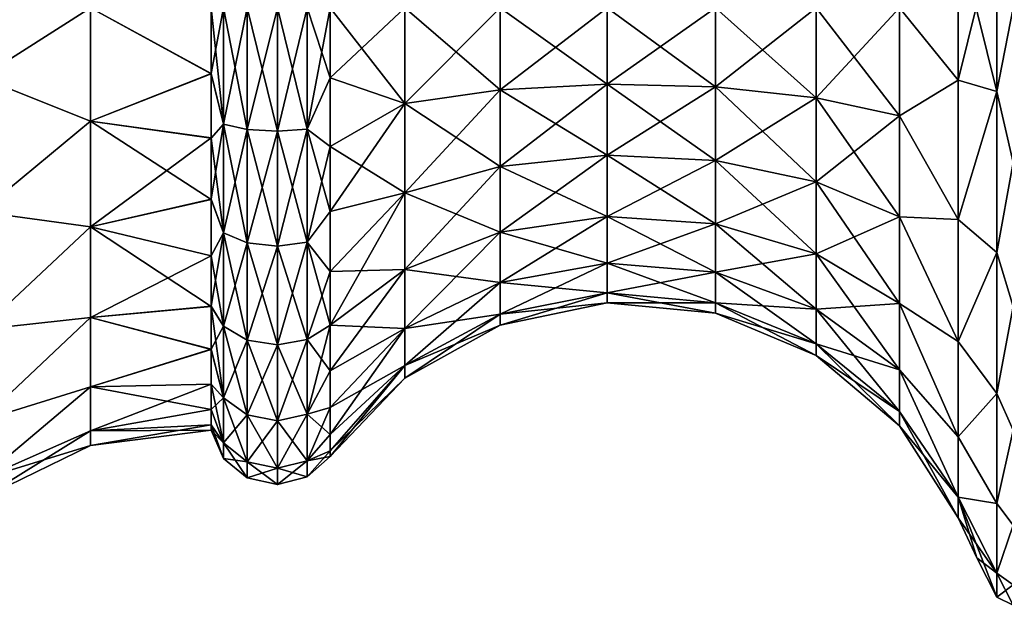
# Model space of a CAD drawing. Header units: millimetres. Extents: x -234 to 234, y -9 to 180.
# Tile 88 of 117: x 176.46 to 186.92, y 39.57 to 45.8. Entities that reach past the tile are written whole.
import ezdxf

# ---------------------------------------------------------------- set-up
doc = ezdxf.new("R2010")
doc.units = ezdxf.units.MM
doc.header["$LTSCALE"] = 106.095679
for name, color, linetype in [('172', 7, 'CONTINUOUS'), ('173', 7, 'CONTINUOUS'), ('174', 7, 'CONTINUOUS'), ('175', 7, 'CONTINUOUS'), ('176', 7, 'CONTINUOUS'), ('177', 7, 'CONTINUOUS'), ('178', 7, 'CONTINUOUS'), ('179', 7, 'CONTINUOUS'), ('180', 7, 'CONTINUOUS'), ('181', 7, 'CONTINUOUS')]:
    doc.layers.add(name, color=color, linetype=linetype)

msp = doc.modelspace()

# ---------------------------------------------------------------- linework, layer by layer
at = {"layer": '172', "color": 7, "linetype": 'CONTINUOUS', "true_color": 0xa2afbf}
for points in [[(186.84, 45.034, 6.199), (186.84, 46.816, 6.199), (186.431, 45.154, 5.365), (186.84, 45.034, 6.199)], [(186.431, 45.154, 5.365), (186.84, 46.816, 6.199), (186.431, 46.696, 5.365), (186.431, 45.154, 5.365)], [(186.431, 43.673, 4.93), (186.84, 45.034, 6.199), (186.431, 45.154, 5.365), (186.431, 43.673, 4.93)], [(186.84, 43.323, 5.697), (186.84, 45.034, 6.199), (186.431, 43.673, 4.93), (186.84, 43.323, 5.697)], [(186.431, 42.376, 4.096), (186.84, 43.323, 5.697), (186.431, 43.673, 4.93), (186.431, 42.376, 4.096)], [(186.84, 41.824, 4.733), (186.84, 43.323, 5.697), (186.431, 42.376, 4.096), (186.84, 41.824, 4.733)], [(186.431, 41.365, 2.93), (186.84, 41.824, 4.733), (186.431, 42.376, 4.096), (186.431, 41.365, 2.93)], [(186.84, 40.656, 3.385), (186.84, 41.824, 4.733), (186.431, 41.365, 2.93), (186.84, 40.656, 3.385)], [(186.431, 40.725, 1.527), (186.84, 40.656, 3.385), (186.431, 41.365, 2.93), (186.431, 40.725, 1.527)], [(186.84, 39.916, 1.764), (186.84, 40.656, 3.385), (186.431, 40.725, 1.527), (186.84, 39.916, 1.764)], [(186.431, 40.505), (186.84, 39.916, 1.764), (186.431, 40.725, 1.527), (186.431, 40.505)], [(186.628, 40.08), (186.84, 39.916, 1.764), (186.431, 40.505), (186.628, 40.08)], [(186.84, 39.662), (186.84, 39.916, 1.764), (186.628, 40.08), (186.84, 39.662)]]:
    msp.add_3dface(points, dxfattribs=at)
at = {"layer": '173', "color": 7, "linetype": 'CONTINUOUS', "true_color": 0xa2afbf}
for points in [[(186.84, 46.816, -6.199), (186.84, 45.034, -6.199), (186.431, 46.696, -5.365), (186.84, 46.816, -6.199)], [(186.431, 46.696, -5.365), (186.84, 45.034, -6.199), (186.431, 45.154, -5.365), (186.431, 46.696, -5.365)], [(186.431, 45.154, -5.365), (186.84, 45.034, -6.199), (186.431, 43.673, -4.93), (186.431, 45.154, -5.365)], [(186.84, 45.034, -6.199), (186.84, 43.323, -5.697), (186.431, 43.673, -4.93), (186.84, 45.034, -6.199)], [(186.431, 43.673, -4.93), (186.84, 43.323, -5.697), (186.431, 42.376, -4.096), (186.431, 43.673, -4.93)], [(186.84, 43.323, -5.697), (186.84, 41.824, -4.733), (186.431, 42.376, -4.096), (186.84, 43.323, -5.697)], [(186.431, 42.376, -4.096), (186.84, 41.824, -4.733), (186.431, 41.365, -2.93), (186.431, 42.376, -4.096)], [(186.84, 41.824, -4.733), (186.84, 40.656, -3.385), (186.431, 41.365, -2.93), (186.84, 41.824, -4.733)], [(186.431, 41.365, -2.93), (186.84, 40.656, -3.385), (186.431, 40.725, -1.527), (186.431, 41.365, -2.93)], [(186.84, 39.662), (186.628, 40.08), (186.431, 40.725, -1.527), (186.84, 39.662)], [(186.84, 39.916, -1.764), (186.84, 39.662), (186.431, 40.725, -1.527), (186.84, 39.916, -1.764)], [(186.628, 40.08), (186.431, 40.505), (186.431, 40.725, -1.527), (186.628, 40.08)], [(186.84, 40.656, -3.385), (186.84, 39.916, -1.764), (186.431, 40.725, -1.527), (186.84, 40.656, -3.385)]]:
    msp.add_3dface(points, dxfattribs=at)
at = {"layer": '174', "color": 7, "linetype": 'CONTINUOUS', "true_color": 0xa2afbf}
for points in [[(178.496, 45.227, 4.434), (178.626, 45.925, 4.789), (178.496, 45.929, 4.489), (178.496, 45.227, 4.434)], [(178.626, 44.686, 4.625), (178.626, 45.925, 4.789), (178.496, 45.227, 4.434), (178.626, 44.686, 4.625)], [(178.878, 44.632, 4.827), (178.878, 45.925, 4.997), (178.626, 44.686, 4.625), (178.878, 44.632, 4.827)], [(178.626, 44.686, 4.625), (178.878, 45.925, 4.997), (178.626, 45.925, 4.789), (178.626, 44.686, 4.625)], [(179.198, 44.613, 4.895), (179.198, 45.925, 5.068), (178.878, 44.632, 4.827), (179.198, 44.613, 4.895)], [(178.878, 44.632, 4.827), (179.198, 45.925, 5.068), (178.878, 45.925, 4.997), (178.878, 44.632, 4.827)], [(179.514, 44.635, 4.816), (179.514, 45.925, 4.986), (179.198, 44.613, 4.895), (179.514, 44.635, 4.816)], [(179.198, 44.613, 4.895), (179.514, 45.925, 4.986), (179.198, 45.925, 5.068), (179.198, 44.613, 4.895)], [(179.514, 45.925, 4.986), (179.514, 44.635, 4.816), (179.759, 45.925, 4.77), (179.514, 45.925, 4.986)], [(179.759, 45.925, 4.77), (179.514, 44.635, 4.816), (179.759, 45.179, 4.711), (179.759, 45.925, 4.77)], [(178.496, 44.541, 4.27), (178.626, 44.686, 4.625), (178.496, 45.227, 4.434), (178.496, 44.541, 4.27)], [(179.759, 45.179, 4.711), (179.514, 44.635, 4.816), (179.759, 44.451, 4.537), (179.759, 45.179, 4.711)], [(178.626, 43.531, 4.147), (178.626, 44.686, 4.625), (178.496, 43.89, 4.001), (178.626, 43.531, 4.147)], [(178.496, 43.89, 4.001), (178.626, 44.686, 4.625), (178.496, 44.541, 4.27), (178.496, 43.89, 4.001)], [(178.626, 43.531, 4.147), (178.878, 44.632, 4.827), (178.626, 44.686, 4.625), (178.626, 43.531, 4.147)], [(178.878, 43.426, 4.328), (178.878, 44.632, 4.827), (178.626, 43.531, 4.147), (178.878, 43.426, 4.328)], [(178.878, 43.426, 4.328), (179.198, 44.613, 4.895), (178.878, 44.632, 4.827), (178.878, 43.426, 4.328)], [(179.198, 43.391, 4.389), (179.198, 44.613, 4.895), (178.878, 43.426, 4.328), (179.198, 43.391, 4.389)], [(179.514, 43.432, 4.318), (179.514, 44.635, 4.816), (179.198, 43.391, 4.389), (179.514, 43.432, 4.318)], [(179.198, 43.391, 4.389), (179.514, 44.635, 4.816), (179.198, 44.613, 4.895), (179.198, 43.391, 4.389)], [(179.514, 44.635, 4.816), (179.514, 43.432, 4.318), (179.759, 44.451, 4.537), (179.514, 44.635, 4.816)], [(179.759, 44.451, 4.537), (179.514, 43.432, 4.318), (179.759, 43.759, 4.25), (179.759, 44.451, 4.537)], [(178.496, 43.289, 3.633), (178.626, 43.531, 4.147), (178.496, 43.89, 4.001), (178.496, 43.289, 3.633)], [(179.759, 43.759, 4.25), (179.514, 43.432, 4.318), (179.759, 43.121, 3.859), (179.759, 43.759, 4.25)], [(178.626, 42.539, 3.386), (178.626, 43.531, 4.147), (178.496, 42.753, 3.175), (178.626, 42.539, 3.386)], [(178.496, 42.753, 3.175), (178.626, 43.531, 4.147), (178.496, 43.289, 3.633), (178.496, 42.753, 3.175)], [(178.626, 42.539, 3.386), (178.878, 43.426, 4.328), (178.626, 43.531, 4.147), (178.626, 42.539, 3.386)], [(178.878, 42.392, 3.533), (178.878, 43.426, 4.328), (178.626, 42.539, 3.386), (178.878, 42.392, 3.533)], [(178.878, 42.392, 3.533), (179.198, 43.391, 4.389), (178.878, 43.426, 4.328), (178.878, 42.392, 3.533)], [(179.514, 42.399, 3.526), (179.514, 43.432, 4.318), (179.198, 42.341, 3.584), (179.514, 42.399, 3.526)], [(179.198, 42.341, 3.584), (179.514, 43.432, 4.318), (179.198, 43.391, 4.389), (179.198, 42.341, 3.584)], [(179.514, 43.432, 4.318), (179.514, 42.399, 3.526), (179.759, 43.121, 3.859), (179.514, 43.432, 4.318)], [(179.198, 42.341, 3.584), (179.198, 43.391, 4.389), (178.878, 42.392, 3.533), (179.198, 42.341, 3.584)], [(179.759, 43.121, 3.859), (179.514, 42.399, 3.526), (179.759, 42.552, 3.373), (179.759, 43.121, 3.859)], [(178.496, 42.295, 2.64), (178.626, 42.539, 3.386), (178.496, 42.753, 3.175), (178.496, 42.295, 2.64)], [(178.626, 41.778, 2.394), (178.626, 42.539, 3.386), (178.496, 42.295, 2.64), (178.626, 41.778, 2.394)], [(178.626, 41.778, 2.394), (178.878, 42.392, 3.533), (178.626, 42.539, 3.386), (178.626, 41.778, 2.394)], [(179.514, 42.399, 3.526), (179.514, 41.607, 2.493), (179.759, 42.552, 3.373), (179.514, 42.399, 3.526)], [(179.759, 42.552, 3.373), (179.514, 41.607, 2.493), (179.759, 42.066, 2.804), (179.759, 42.552, 3.373)], [(178.878, 41.597, 2.499), (178.878, 42.392, 3.533), (178.626, 41.778, 2.394), (178.878, 41.597, 2.499)], [(178.878, 41.597, 2.499), (179.198, 42.341, 3.584), (178.878, 42.392, 3.533), (178.878, 41.597, 2.499)], [(179.514, 41.607, 2.493), (179.514, 42.399, 3.526), (179.198, 41.536, 2.534), (179.514, 41.607, 2.493)], [(179.198, 41.536, 2.534), (179.514, 42.399, 3.526), (179.198, 42.341, 3.584), (179.198, 41.536, 2.534)], [(178.496, 41.926, 2.039), (178.626, 41.778, 2.394), (178.496, 42.295, 2.64), (178.496, 41.926, 2.039)], [(179.198, 41.536, 2.534), (179.198, 42.341, 3.584), (178.878, 41.597, 2.499), (179.198, 41.536, 2.534)], [(179.759, 42.066, 2.804), (179.514, 41.607, 2.493), (179.759, 41.675, 2.166), (179.759, 42.066, 2.804)], [(178.496, 41.656, 1.388), (178.626, 41.778, 2.394), (178.496, 41.926, 2.039), (178.496, 41.656, 1.388)], [(178.626, 41.3, 1.239), (178.626, 41.778, 2.394), (178.496, 41.656, 1.388), (178.626, 41.3, 1.239)], [(178.626, 41.3, 1.239), (178.878, 41.597, 2.499), (178.626, 41.778, 2.394), (178.626, 41.3, 1.239)], [(178.496, 41.492, 0.703), (178.626, 41.3, 1.239), (178.496, 41.656, 1.388), (178.496, 41.492, 0.703)], [(179.514, 41.607, 2.493), (179.514, 41.109, 1.29), (179.759, 41.675, 2.166), (179.514, 41.607, 2.493)], [(179.759, 41.675, 2.166), (179.514, 41.109, 1.29), (179.759, 41.388, 1.474), (179.759, 41.675, 2.166)], [(178.878, 41.098, 1.293), (178.878, 41.597, 2.499), (178.626, 41.3, 1.239), (178.878, 41.098, 1.293)], [(178.878, 41.098, 1.293), (179.198, 41.536, 2.534), (178.878, 41.597, 2.499), (178.878, 41.098, 1.293)], [(179.198, 41.03, 1.312), (179.198, 41.536, 2.534), (178.878, 41.098, 1.293), (179.198, 41.03, 1.312)], [(179.514, 41.109, 1.29), (179.514, 41.607, 2.493), (179.198, 41.03, 1.312), (179.514, 41.109, 1.29)], [(179.198, 41.03, 1.312), (179.514, 41.607, 2.493), (179.198, 41.536, 2.534), (179.198, 41.03, 1.312)], [(178.496, 41.436), (178.626, 41.3, 1.239), (178.496, 41.492, 0.703), (178.496, 41.436)], [(178.626, 41.136), (178.626, 41.3, 1.239), (178.496, 41.436), (178.626, 41.136)], [(179.759, 41.388, 1.474), (179.514, 41.109, 1.29), (179.759, 41.214, 0.746), (179.759, 41.388, 1.474)], [(178.626, 41.136), (178.878, 41.098, 1.293), (178.626, 41.3, 1.239), (178.626, 41.136)], [(178.878, 40.928), (178.878, 41.098, 1.293), (178.626, 41.136), (178.878, 40.928)], [(179.514, 40.939), (179.759, 41.155), (179.759, 41.214, 0.746), (179.514, 40.939)], [(179.514, 41.109, 1.29), (179.514, 40.939), (179.759, 41.214, 0.746), (179.514, 41.109, 1.29)], [(178.878, 40.928), (179.198, 41.03, 1.312), (178.878, 41.098, 1.293), (178.878, 40.928)], [(179.198, 40.857), (179.198, 41.03, 1.312), (178.878, 40.928), (179.198, 40.857)], [(179.514, 40.939), (179.514, 41.109, 1.29), (179.198, 40.857), (179.514, 40.939)], [(179.198, 40.857), (179.514, 41.109, 1.29), (179.198, 41.03, 1.312), (179.198, 40.857)]]:
    msp.add_3dface(points, dxfattribs=at)
at = {"layer": '175', "color": 7, "linetype": 'CONTINUOUS', "true_color": 0xa2afbf}
for points in [[(186.431, 45.154, 5.365), (186.431, 46.696, 5.365), (185.808, 45.925, 4.444), (186.431, 45.154, 5.365)], [(179.759, 45.925, 4.77), (179.759, 45.179, 4.711), (180.554, 45.925, 3.936), (179.759, 45.925, 4.77)], [(180.554, 45.925, 3.936), (179.759, 45.179, 4.711), (180.554, 44.906, 3.802), (180.554, 45.925, 3.936)], [(180.554, 45.925, 3.936), (180.554, 44.906, 3.802), (181.566, 45.925, 3.373), (180.554, 45.925, 3.936)], [(181.566, 45.925, 3.373), (180.554, 44.906, 3.802), (181.566, 45.052, 3.258), (181.566, 45.925, 3.373)], [(181.566, 45.925, 3.373), (181.566, 45.052, 3.258), (182.701, 45.925, 3.136), (181.566, 45.925, 3.373)], [(182.701, 45.925, 3.136), (181.566, 45.052, 3.258), (182.701, 45.113, 3.029), (182.701, 45.925, 3.136)], [(182.701, 45.925, 3.136), (182.701, 45.113, 3.029), (183.854, 45.925, 3.247), (182.701, 45.925, 3.136)], [(183.854, 45.925, 3.247), (182.701, 45.113, 3.029), (183.854, 45.085, 3.137), (183.854, 45.925, 3.247)], [(183.854, 45.925, 3.247), (183.854, 45.085, 3.137), (184.922, 45.925, 3.697), (183.854, 45.925, 3.247)], [(184.922, 45.925, 3.697), (183.854, 45.085, 3.137), (184.922, 44.968, 3.571), (184.922, 45.925, 3.697)], [(184.922, 45.925, 3.697), (184.922, 44.968, 3.571), (185.808, 45.925, 4.444), (184.922, 45.925, 3.697)], [(185.808, 45.925, 4.444), (184.922, 44.968, 3.571), (185.808, 44.775, 4.293), (185.808, 45.925, 4.444)], [(186.431, 45.154, 5.365), (185.808, 45.925, 4.444), (185.808, 44.775, 4.293), (186.431, 45.154, 5.365)], [(179.759, 45.179, 4.711), (179.759, 44.451, 4.537), (180.554, 44.906, 3.802), (179.759, 45.179, 4.711)], [(181.566, 45.052, 3.258), (181.566, 44.239, 2.921), (182.701, 45.113, 3.029), (181.566, 45.052, 3.258)], [(182.701, 45.113, 3.029), (181.566, 44.239, 2.921), (182.701, 44.357, 2.716), (182.701, 45.113, 3.029)], [(182.701, 45.113, 3.029), (182.701, 44.357, 2.716), (183.854, 45.085, 3.137), (182.701, 45.113, 3.029)], [(186.431, 43.673, 4.93), (186.431, 45.154, 5.365), (185.808, 44.775, 4.293), (186.431, 43.673, 4.93)], [(180.554, 44.906, 3.802), (180.554, 43.957, 3.409), (181.566, 45.052, 3.258), (180.554, 44.906, 3.802)], [(181.566, 45.052, 3.258), (180.554, 43.957, 3.409), (181.566, 44.239, 2.921), (181.566, 45.052, 3.258)], [(183.854, 45.085, 3.137), (182.701, 44.357, 2.716), (183.854, 44.301, 2.812), (183.854, 45.085, 3.137)], [(183.854, 45.085, 3.137), (183.854, 44.301, 2.812), (184.922, 44.968, 3.571), (183.854, 45.085, 3.137)], [(179.759, 44.451, 4.537), (179.759, 43.759, 4.25), (180.554, 44.906, 3.802), (179.759, 44.451, 4.537)], [(180.554, 44.906, 3.802), (179.759, 43.759, 4.25), (180.554, 43.957, 3.409), (180.554, 44.906, 3.802)], [(184.922, 44.968, 3.571), (183.854, 44.301, 2.812), (184.922, 44.076, 3.202), (184.922, 44.968, 3.571)], [(184.922, 44.968, 3.571), (184.922, 44.076, 3.202), (185.808, 44.775, 4.293), (184.922, 44.968, 3.571)], [(185.808, 44.775, 4.293), (184.922, 44.076, 3.202), (185.808, 43.703, 3.849), (185.808, 44.775, 4.293)], [(186.431, 43.673, 4.93), (185.808, 44.775, 4.293), (185.808, 43.703, 3.849), (186.431, 43.673, 4.93)], [(181.566, 44.239, 2.921), (181.566, 43.54, 2.385), (182.701, 44.357, 2.716), (181.566, 44.239, 2.921)], [(182.701, 44.357, 2.716), (181.566, 43.54, 2.385), (182.701, 43.708, 2.217), (182.701, 44.357, 2.716)], [(182.701, 44.357, 2.716), (182.701, 43.708, 2.217), (183.854, 44.301, 2.812), (182.701, 44.357, 2.716)], [(183.854, 44.301, 2.812), (182.701, 43.708, 2.217), (183.854, 43.629, 2.296), (183.854, 44.301, 2.812)], [(183.854, 44.301, 2.812), (183.854, 43.629, 2.296), (184.922, 44.076, 3.202), (183.854, 44.301, 2.812)], [(180.554, 43.957, 3.409), (180.554, 43.142, 2.783), (181.566, 44.239, 2.921), (180.554, 43.957, 3.409)], [(181.566, 44.239, 2.921), (180.554, 43.142, 2.783), (181.566, 43.54, 2.385), (181.566, 44.239, 2.921)], [(184.922, 44.076, 3.202), (183.854, 43.629, 2.296), (184.922, 43.311, 2.614), (184.922, 44.076, 3.202)], [(184.922, 44.076, 3.202), (184.922, 43.311, 2.614), (185.808, 43.703, 3.849), (184.922, 44.076, 3.202)], [(179.759, 43.759, 4.25), (179.759, 43.121, 3.859), (180.554, 43.957, 3.409), (179.759, 43.759, 4.25)], [(179.759, 43.121, 3.859), (179.759, 42.552, 3.373), (180.554, 43.957, 3.409), (179.759, 43.121, 3.859)], [(180.554, 43.957, 3.409), (179.759, 42.552, 3.373), (180.554, 43.142, 2.783), (180.554, 43.957, 3.409)], [(181.566, 43.54, 2.385), (181.566, 43.004, 1.686), (182.701, 43.708, 2.217), (181.566, 43.54, 2.385)], [(182.701, 43.708, 2.217), (181.566, 43.004, 1.686), (182.701, 43.209, 1.568), (182.701, 43.708, 2.217)], [(182.701, 43.708, 2.217), (182.701, 43.209, 1.568), (183.854, 43.629, 2.296), (182.701, 43.708, 2.217)], [(183.854, 43.629, 2.296), (182.701, 43.209, 1.568), (183.854, 43.113, 1.624), (183.854, 43.629, 2.296)], [(183.854, 43.629, 2.296), (183.854, 43.113, 1.624), (184.922, 43.311, 2.614), (183.854, 43.629, 2.296)], [(185.808, 43.703, 3.849), (184.922, 43.311, 2.614), (185.808, 42.783, 3.142), (185.808, 43.703, 3.849)], [(186.431, 42.376, 4.096), (186.431, 43.673, 4.93), (185.808, 43.703, 3.849), (186.431, 42.376, 4.096)], [(186.431, 42.376, 4.096), (185.808, 43.703, 3.849), (185.808, 42.783, 3.142), (186.431, 42.376, 4.096)], [(180.554, 43.142, 2.783), (180.554, 42.516, 1.968), (181.566, 43.54, 2.385), (180.554, 43.142, 2.783)], [(181.566, 43.54, 2.385), (180.554, 42.516, 1.968), (181.566, 43.004, 1.686), (181.566, 43.54, 2.385)], [(184.922, 43.311, 2.614), (183.854, 43.113, 1.624), (184.922, 42.723, 1.849), (184.922, 43.311, 2.614)], [(184.922, 43.311, 2.614), (184.922, 42.723, 1.849), (185.808, 42.783, 3.142), (184.922, 43.311, 2.614)], [(181.566, 43.004, 1.686), (181.566, 42.667, 0.873), (182.701, 43.209, 1.568), (181.566, 43.004, 1.686)], [(182.701, 43.209, 1.568), (181.566, 42.667, 0.873), (182.701, 42.896, 0.812), (182.701, 43.209, 1.568)], [(182.701, 43.209, 1.568), (182.701, 42.896, 0.812), (183.854, 43.113, 1.624), (182.701, 43.209, 1.568)], [(179.759, 42.552, 3.373), (179.759, 42.066, 2.804), (180.554, 43.142, 2.783), (179.759, 42.552, 3.373)], [(180.554, 43.142, 2.783), (179.759, 42.066, 2.804), (180.554, 42.516, 1.968), (180.554, 43.142, 2.783)], [(183.854, 43.113, 1.624), (182.701, 42.896, 0.812), (183.854, 42.788, 0.84), (183.854, 43.113, 1.624)], [(183.854, 43.113, 1.624), (183.854, 42.788, 0.84), (184.922, 42.723, 1.849), (183.854, 43.113, 1.624)], [(180.554, 42.516, 1.968), (180.554, 42.123, 1.019), (181.566, 43.004, 1.686), (180.554, 42.516, 1.968)], [(181.566, 43.004, 1.686), (180.554, 42.123, 1.019), (181.566, 42.667, 0.873), (181.566, 43.004, 1.686)], [(181.566, 42.667, 0.873), (181.566, 42.552), (182.701, 42.896, 0.812), (181.566, 42.667, 0.873)], [(182.701, 42.896, 0.812), (181.566, 42.552), (182.701, 42.789), (182.701, 42.896, 0.812)], [(182.701, 42.896, 0.812), (182.701, 42.789), (183.854, 42.788, 0.84), (182.701, 42.896, 0.812)], [(183.854, 42.788, 0.84), (182.701, 42.789), (183.854, 42.678), (183.854, 42.788, 0.84)], [(183.854, 42.788, 0.84), (183.854, 42.678), (184.922, 42.354, 0.957), (183.854, 42.788, 0.84)], [(184.922, 42.723, 1.849), (183.854, 42.788, 0.84), (184.922, 42.354, 0.957), (184.922, 42.723, 1.849)], [(185.808, 42.783, 3.142), (184.922, 42.723, 1.849), (185.808, 42.076, 2.222), (185.808, 42.783, 3.142)], [(184.922, 42.723, 1.849), (184.922, 42.354, 0.957), (185.808, 42.076, 2.222), (184.922, 42.723, 1.849)], [(186.431, 41.365, 2.93), (186.431, 42.376, 4.096), (185.808, 42.783, 3.142), (186.431, 41.365, 2.93)], [(186.431, 41.365, 2.93), (185.808, 42.783, 3.142), (185.808, 42.076, 2.222), (186.431, 41.365, 2.93)], [(180.554, 42.123, 1.019), (180.554, 41.989), (181.566, 42.667, 0.873), (180.554, 42.123, 1.019)], [(181.566, 42.667, 0.873), (180.554, 41.989), (181.566, 42.552), (181.566, 42.667, 0.873)], [(184.922, 42.354, 0.957), (183.854, 42.678), (184.922, 42.228), (184.922, 42.354, 0.957)], [(179.759, 42.066, 2.804), (179.759, 41.675, 2.166), (180.554, 42.516, 1.968), (179.759, 42.066, 2.804)], [(179.759, 41.675, 2.166), (179.759, 41.388, 1.474), (180.554, 42.516, 1.968), (179.759, 41.675, 2.166)], [(180.554, 42.516, 1.968), (179.759, 41.388, 1.474), (180.554, 42.123, 1.019), (180.554, 42.516, 1.968)], [(184.922, 42.354, 0.957), (184.922, 42.228), (185.808, 41.632, 1.15), (184.922, 42.354, 0.957)], [(185.808, 42.076, 2.222), (184.922, 42.354, 0.957), (185.808, 41.632, 1.15), (185.808, 42.076, 2.222)], [(185.808, 41.632, 1.15), (184.922, 42.228), (185.808, 41.481), (185.808, 41.632, 1.15)], [(179.759, 41.214, 0.746), (179.759, 41.155), (180.554, 42.123, 1.019), (179.759, 41.214, 0.746)], [(180.554, 42.123, 1.019), (179.759, 41.155), (180.554, 41.989), (180.554, 42.123, 1.019)], [(179.759, 41.388, 1.474), (179.759, 41.214, 0.746), (180.554, 42.123, 1.019), (179.759, 41.388, 1.474)], [(186.431, 40.725, 1.527), (186.431, 41.365, 2.93), (185.808, 42.076, 2.222), (186.431, 40.725, 1.527)], [(186.431, 40.725, 1.527), (185.808, 42.076, 2.222), (185.808, 41.632, 1.15), (186.431, 40.725, 1.527)], [(186.431, 40.725, 1.527), (185.808, 41.632, 1.15), (185.808, 41.481), (186.431, 40.725, 1.527)], [(186.431, 40.505), (186.431, 40.725, 1.527), (185.808, 41.481), (186.431, 40.505)]]:
    msp.add_3dface(points, dxfattribs=at)
at = {"layer": '176', "color": 7, "linetype": 'CONTINUOUS', "true_color": 0xa2afbf}
for points in [[(178.496, 45.223, -4.433), (178.496, 45.925, -4.489), (178.626, 44.686, -4.625), (178.496, 45.223, -4.433)], [(178.626, 44.686, -4.625), (178.496, 45.925, -4.489), (178.626, 45.925, -4.789), (178.626, 44.686, -4.625)], [(178.626, 44.686, -4.625), (178.626, 45.925, -4.789), (178.878, 44.632, -4.827), (178.626, 44.686, -4.625)], [(178.878, 44.632, -4.827), (178.626, 45.925, -4.789), (178.878, 45.925, -4.997), (178.878, 44.632, -4.827)], [(178.878, 44.632, -4.827), (178.878, 45.925, -4.997), (179.198, 44.613, -4.895), (178.878, 44.632, -4.827)], [(179.198, 44.613, -4.895), (178.878, 45.925, -4.997), (179.198, 45.925, -5.068), (179.198, 44.613, -4.895)], [(179.198, 44.613, -4.895), (179.198, 45.925, -5.068), (179.514, 44.635, -4.816), (179.198, 44.613, -4.895)], [(179.514, 44.635, -4.816), (179.198, 45.925, -5.068), (179.514, 45.925, -4.986), (179.514, 44.635, -4.816)], [(179.514, 44.635, -4.816), (179.514, 45.925, -4.986), (179.759, 45.179, -4.711), (179.514, 44.635, -4.816)], [(179.759, 45.179, -4.711), (179.514, 45.925, -4.986), (179.759, 45.925, -4.77), (179.759, 45.179, -4.711)], [(178.496, 44.538, -4.269), (178.496, 45.223, -4.433), (178.626, 44.686, -4.625), (178.496, 44.538, -4.269)], [(179.759, 44.451, -4.537), (179.514, 44.635, -4.816), (179.759, 45.179, -4.711), (179.759, 44.451, -4.537)], [(178.626, 43.531, -4.147), (178.496, 44.538, -4.269), (178.626, 44.686, -4.625), (178.626, 43.531, -4.147)], [(178.626, 43.531, -4.147), (178.626, 44.686, -4.625), (178.878, 43.426, -4.328), (178.626, 43.531, -4.147)], [(178.878, 43.426, -4.328), (178.626, 44.686, -4.625), (178.878, 44.632, -4.827), (178.878, 43.426, -4.328)], [(178.878, 43.426, -4.328), (178.878, 44.632, -4.827), (179.198, 43.391, -4.389), (178.878, 43.426, -4.328)], [(179.198, 43.391, -4.389), (178.878, 44.632, -4.827), (179.198, 44.613, -4.895), (179.198, 43.391, -4.389)], [(179.514, 43.432, -4.318), (179.198, 44.613, -4.895), (179.514, 44.635, -4.816), (179.514, 43.432, -4.318)], [(179.198, 43.391, -4.389), (179.198, 44.613, -4.895), (179.514, 43.432, -4.318), (179.198, 43.391, -4.389)], [(179.514, 43.432, -4.318), (179.514, 44.635, -4.816), (179.759, 43.759, -4.25), (179.514, 43.432, -4.318)], [(179.759, 43.759, -4.25), (179.514, 44.635, -4.816), (179.759, 44.451, -4.537), (179.759, 43.759, -4.25)], [(178.496, 43.887, -3.999), (178.496, 44.538, -4.269), (178.626, 43.531, -4.147), (178.496, 43.887, -3.999)], [(178.496, 43.287, -3.631), (178.496, 43.887, -3.999), (178.626, 43.531, -4.147), (178.496, 43.287, -3.631)], [(179.759, 43.121, -3.859), (179.514, 43.432, -4.318), (179.759, 43.759, -4.25), (179.759, 43.121, -3.859)], [(178.626, 42.539, -3.386), (178.496, 43.287, -3.631), (178.626, 43.531, -4.147), (178.626, 42.539, -3.386)], [(178.626, 42.539, -3.386), (178.626, 43.531, -4.147), (178.878, 42.392, -3.533), (178.626, 42.539, -3.386)], [(178.878, 42.392, -3.533), (178.626, 43.531, -4.147), (178.878, 43.426, -4.328), (178.878, 42.392, -3.533)], [(178.878, 42.392, -3.533), (178.878, 43.426, -4.328), (179.198, 42.341, -3.584), (178.878, 42.392, -3.533)], [(179.198, 42.341, -3.584), (178.878, 43.426, -4.328), (179.198, 43.391, -4.389), (179.198, 42.341, -3.584)], [(179.514, 42.399, -3.526), (179.198, 43.391, -4.389), (179.514, 43.432, -4.318), (179.514, 42.399, -3.526)], [(179.514, 42.399, -3.526), (179.514, 43.432, -4.318), (179.759, 42.552, -3.373), (179.514, 42.399, -3.526)], [(179.759, 42.552, -3.373), (179.514, 43.432, -4.318), (179.759, 43.121, -3.859), (179.759, 42.552, -3.373)], [(179.198, 42.341, -3.584), (179.198, 43.391, -4.389), (179.514, 42.399, -3.526), (179.198, 42.341, -3.584)], [(178.496, 42.751, -3.174), (178.496, 43.287, -3.631), (178.626, 42.539, -3.386), (178.496, 42.751, -3.174)], [(178.496, 42.294, -2.638), (178.496, 42.751, -3.174), (178.626, 41.778, -2.394), (178.496, 42.294, -2.638)], [(178.626, 41.778, -2.394), (178.496, 42.751, -3.174), (178.626, 42.539, -3.386), (178.626, 41.778, -2.394)], [(178.626, 41.778, -2.394), (178.626, 42.539, -3.386), (178.878, 41.597, -2.499), (178.626, 41.778, -2.394)], [(178.878, 41.597, -2.499), (178.626, 42.539, -3.386), (178.878, 42.392, -3.533), (178.878, 41.597, -2.499)], [(179.759, 42.066, -2.804), (179.514, 42.399, -3.526), (179.759, 42.552, -3.373), (179.759, 42.066, -2.804)], [(178.878, 41.597, -2.499), (178.878, 42.392, -3.533), (179.198, 41.536, -2.534), (178.878, 41.597, -2.499)], [(179.198, 41.536, -2.534), (178.878, 42.392, -3.533), (179.198, 42.341, -3.584), (179.198, 41.536, -2.534)], [(179.514, 41.607, -2.493), (179.198, 42.341, -3.584), (179.514, 42.399, -3.526), (179.514, 41.607, -2.493)], [(179.514, 41.607, -2.493), (179.514, 42.399, -3.526), (179.759, 42.066, -2.804), (179.514, 41.607, -2.493)], [(178.496, 41.926, -2.038), (178.496, 42.294, -2.638), (178.626, 41.778, -2.394), (178.496, 41.926, -2.038)], [(179.198, 41.536, -2.534), (179.198, 42.341, -3.584), (179.514, 41.607, -2.493), (179.198, 41.536, -2.534)], [(179.759, 41.675, -2.166), (179.514, 41.607, -2.493), (179.759, 42.066, -2.804), (179.759, 41.675, -2.166)], [(178.496, 41.656, -1.387), (178.496, 41.926, -2.038), (178.626, 41.3, -1.239), (178.496, 41.656, -1.387)], [(178.626, 41.3, -1.239), (178.496, 41.926, -2.038), (178.626, 41.778, -2.394), (178.626, 41.3, -1.239)], [(178.626, 41.3, -1.239), (178.626, 41.778, -2.394), (178.878, 41.098, -1.293), (178.626, 41.3, -1.239)], [(178.878, 41.098, -1.293), (178.626, 41.778, -2.394), (178.878, 41.597, -2.499), (178.878, 41.098, -1.293)], [(178.496, 41.492, -0.702), (178.496, 41.656, -1.387), (178.626, 41.3, -1.239), (178.496, 41.492, -0.702)], [(179.759, 41.388, -1.474), (179.514, 41.607, -2.493), (179.759, 41.675, -2.166), (179.759, 41.388, -1.474)], [(178.878, 41.098, -1.293), (178.878, 41.597, -2.499), (179.198, 41.03, -1.312), (178.878, 41.098, -1.293)], [(179.198, 41.03, -1.312), (178.878, 41.597, -2.499), (179.198, 41.536, -2.534), (179.198, 41.03, -1.312)], [(179.514, 41.109, -1.29), (179.198, 41.536, -2.534), (179.514, 41.607, -2.493), (179.514, 41.109, -1.29)], [(179.198, 41.03, -1.312), (179.198, 41.536, -2.534), (179.514, 41.109, -1.29), (179.198, 41.03, -1.312)], [(179.514, 41.109, -1.29), (179.514, 41.607, -2.493), (179.759, 41.388, -1.474), (179.514, 41.109, -1.29)], [(178.626, 41.136), (178.496, 41.436), (178.496, 41.492, -0.702), (178.626, 41.136)], [(178.626, 41.136), (178.496, 41.492, -0.702), (178.626, 41.3, -1.239), (178.626, 41.136)], [(179.759, 41.214, -0.746), (179.514, 41.109, -1.29), (179.759, 41.388, -1.474), (179.759, 41.214, -0.746)], [(178.878, 40.928), (178.626, 41.136), (178.626, 41.3, -1.239), (178.878, 40.928)], [(178.878, 40.928), (178.626, 41.3, -1.239), (178.878, 41.098, -1.293), (178.878, 40.928)], [(179.759, 41.155), (179.514, 41.109, -1.29), (179.759, 41.214, -0.746), (179.759, 41.155)], [(179.759, 41.155), (179.514, 40.939), (179.514, 41.109, -1.29), (179.759, 41.155)], [(179.198, 40.857), (178.878, 40.928), (178.878, 41.098, -1.293), (179.198, 40.857)], [(179.198, 40.857), (178.878, 41.098, -1.293), (179.198, 41.03, -1.312), (179.198, 40.857)], [(179.514, 40.939), (179.198, 41.03, -1.312), (179.514, 41.109, -1.29), (179.514, 40.939)], [(179.514, 40.939), (179.198, 40.857), (179.198, 41.03, -1.312), (179.514, 40.939)]]:
    msp.add_3dface(points, dxfattribs=at)
at = {"layer": '177', "color": 7, "linetype": 'CONTINUOUS', "true_color": 0xa2afbf}
for points in [[(186.431, 46.696, -5.365), (186.431, 45.154, -5.365), (185.808, 45.925, -4.444), (186.431, 46.696, -5.365)], [(179.759, 45.179, -4.711), (179.759, 45.925, -4.77), (180.554, 44.906, -3.802), (179.759, 45.179, -4.711)], [(180.554, 44.906, -3.802), (179.759, 45.925, -4.77), (180.554, 45.925, -3.936), (180.554, 44.906, -3.802)], [(180.554, 44.906, -3.802), (180.554, 45.925, -3.936), (181.566, 45.052, -3.258), (180.554, 44.906, -3.802)], [(181.566, 45.052, -3.258), (180.554, 45.925, -3.936), (181.566, 45.925, -3.373), (181.566, 45.052, -3.258)], [(181.566, 45.052, -3.258), (181.566, 45.925, -3.373), (182.701, 45.113, -3.029), (181.566, 45.052, -3.258)], [(182.701, 45.113, -3.029), (181.566, 45.925, -3.373), (182.701, 45.925, -3.136), (182.701, 45.113, -3.029)], [(182.701, 45.113, -3.029), (182.701, 45.925, -3.136), (183.854, 45.085, -3.137), (182.701, 45.113, -3.029)], [(183.854, 45.085, -3.137), (182.701, 45.925, -3.136), (183.854, 45.925, -3.247), (183.854, 45.085, -3.137)], [(183.854, 45.085, -3.137), (183.854, 45.925, -3.247), (184.922, 44.968, -3.571), (183.854, 45.085, -3.137)], [(184.922, 44.968, -3.571), (183.854, 45.925, -3.247), (184.922, 45.925, -3.697), (184.922, 44.968, -3.571)], [(184.922, 44.968, -3.571), (184.922, 45.925, -3.697), (185.808, 44.775, -4.293), (184.922, 44.968, -3.571)], [(185.808, 44.775, -4.293), (184.922, 45.925, -3.697), (185.808, 45.925, -4.444), (185.808, 44.775, -4.293)], [(186.431, 45.154, -5.365), (185.808, 44.775, -4.293), (185.808, 45.925, -4.444), (186.431, 45.154, -5.365)], [(179.759, 44.451, -4.537), (179.759, 45.179, -4.711), (180.554, 44.906, -3.802), (179.759, 44.451, -4.537)], [(182.701, 44.357, -2.716), (181.566, 45.052, -3.258), (182.701, 45.113, -3.029), (182.701, 44.357, -2.716)], [(182.701, 44.357, -2.716), (182.701, 45.113, -3.029), (183.854, 44.301, -2.812), (182.701, 44.357, -2.716)], [(183.854, 44.301, -2.812), (182.701, 45.113, -3.029), (183.854, 45.085, -3.137), (183.854, 44.301, -2.812)], [(186.431, 45.154, -5.365), (186.431, 43.673, -4.93), (185.808, 44.775, -4.293), (186.431, 45.154, -5.365)], [(181.566, 44.239, -2.921), (180.554, 44.906, -3.802), (181.566, 45.052, -3.258), (181.566, 44.239, -2.921)], [(181.566, 44.239, -2.921), (181.566, 45.052, -3.258), (182.701, 44.357, -2.716), (181.566, 44.239, -2.921)], [(183.854, 44.301, -2.812), (183.854, 45.085, -3.137), (184.922, 44.076, -3.202), (183.854, 44.301, -2.812)], [(184.922, 44.076, -3.202), (183.854, 45.085, -3.137), (184.922, 44.968, -3.571), (184.922, 44.076, -3.202)], [(180.554, 43.957, -3.409), (179.759, 44.451, -4.537), (180.554, 44.906, -3.802), (180.554, 43.957, -3.409)], [(180.554, 43.957, -3.409), (180.554, 44.906, -3.802), (181.566, 44.239, -2.921), (180.554, 43.957, -3.409)], [(184.922, 44.076, -3.202), (184.922, 44.968, -3.571), (185.808, 43.703, -3.849), (184.922, 44.076, -3.202)], [(185.808, 43.703, -3.849), (184.922, 44.968, -3.571), (185.808, 44.775, -4.293), (185.808, 43.703, -3.849)], [(186.431, 43.673, -4.93), (185.808, 43.703, -3.849), (185.808, 44.775, -4.293), (186.431, 43.673, -4.93)], [(179.759, 43.759, -4.25), (179.759, 44.451, -4.537), (180.554, 43.957, -3.409), (179.759, 43.759, -4.25)], [(182.701, 43.708, -2.217), (181.566, 44.239, -2.921), (182.701, 44.357, -2.716), (182.701, 43.708, -2.217)], [(182.701, 43.708, -2.217), (182.701, 44.357, -2.716), (183.854, 43.629, -2.296), (182.701, 43.708, -2.217)], [(183.854, 43.629, -2.296), (182.701, 44.357, -2.716), (183.854, 44.301, -2.812), (183.854, 43.629, -2.296)], [(183.854, 43.629, -2.296), (183.854, 44.301, -2.812), (184.922, 43.311, -2.614), (183.854, 43.629, -2.296)], [(184.922, 43.311, -2.614), (183.854, 44.301, -2.812), (184.922, 44.076, -3.202), (184.922, 43.311, -2.614)], [(181.566, 43.54, -2.385), (180.554, 43.957, -3.409), (181.566, 44.239, -2.921), (181.566, 43.54, -2.385)], [(181.566, 43.54, -2.385), (181.566, 44.239, -2.921), (182.701, 43.708, -2.217), (181.566, 43.54, -2.385)], [(184.922, 43.311, -2.614), (184.922, 44.076, -3.202), (185.808, 42.783, -3.142), (184.922, 43.311, -2.614)], [(185.808, 42.783, -3.142), (184.922, 44.076, -3.202), (185.808, 43.703, -3.849), (185.808, 42.783, -3.142)], [(179.759, 43.121, -3.859), (179.759, 43.759, -4.25), (180.554, 43.957, -3.409), (179.759, 43.121, -3.859)], [(180.554, 43.142, -2.783), (179.759, 43.121, -3.859), (180.554, 43.957, -3.409), (180.554, 43.142, -2.783)], [(180.554, 43.142, -2.783), (180.554, 43.957, -3.409), (181.566, 43.54, -2.385), (180.554, 43.142, -2.783)], [(182.701, 43.209, -1.568), (181.566, 43.54, -2.385), (182.701, 43.708, -2.217), (182.701, 43.209, -1.568)], [(182.701, 43.209, -1.568), (182.701, 43.708, -2.217), (183.854, 43.113, -1.624), (182.701, 43.209, -1.568)], [(183.854, 43.113, -1.624), (182.701, 43.708, -2.217), (183.854, 43.629, -2.296), (183.854, 43.113, -1.624)], [(183.854, 43.113, -1.624), (183.854, 43.629, -2.296), (184.922, 42.723, -1.849), (183.854, 43.113, -1.624)], [(184.922, 42.723, -1.849), (183.854, 43.629, -2.296), (184.922, 43.311, -2.614), (184.922, 42.723, -1.849)], [(186.431, 43.673, -4.93), (186.431, 42.376, -4.096), (185.808, 43.703, -3.849), (186.431, 43.673, -4.93)], [(186.431, 42.376, -4.096), (185.808, 42.783, -3.142), (185.808, 43.703, -3.849), (186.431, 42.376, -4.096)], [(181.566, 43.004, -1.686), (180.554, 43.142, -2.783), (181.566, 43.54, -2.385), (181.566, 43.004, -1.686)], [(181.566, 43.004, -1.686), (181.566, 43.54, -2.385), (182.701, 43.209, -1.568), (181.566, 43.004, -1.686)], [(184.922, 42.723, -1.849), (184.922, 43.311, -2.614), (185.808, 42.076, -2.222), (184.922, 42.723, -1.849)], [(185.808, 42.076, -2.222), (184.922, 43.311, -2.614), (185.808, 42.783, -3.142), (185.808, 42.076, -2.222)], [(182.701, 42.896, -0.812), (181.566, 43.004, -1.686), (182.701, 43.209, -1.568), (182.701, 42.896, -0.812)], [(182.701, 42.896, -0.812), (182.701, 43.209, -1.568), (183.854, 42.788, -0.84), (182.701, 42.896, -0.812)], [(183.854, 42.788, -0.84), (182.701, 43.209, -1.568), (183.854, 43.113, -1.624), (183.854, 42.788, -0.84)], [(179.759, 42.552, -3.373), (179.759, 43.121, -3.859), (180.554, 43.142, -2.783), (179.759, 42.552, -3.373)], [(180.554, 42.516, -1.968), (179.759, 42.552, -3.373), (180.554, 43.142, -2.783), (180.554, 42.516, -1.968)], [(180.554, 42.516, -1.968), (180.554, 43.142, -2.783), (181.566, 43.004, -1.686), (180.554, 42.516, -1.968)], [(183.854, 42.788, -0.84), (183.854, 43.113, -1.624), (184.922, 42.354, -0.957), (183.854, 42.788, -0.84)], [(184.922, 42.354, -0.957), (183.854, 43.113, -1.624), (184.922, 42.723, -1.849), (184.922, 42.354, -0.957)], [(181.566, 42.667, -0.873), (180.554, 42.516, -1.968), (181.566, 43.004, -1.686), (181.566, 42.667, -0.873)], [(181.566, 42.667, -0.873), (181.566, 43.004, -1.686), (182.701, 42.896, -0.812), (181.566, 42.667, -0.873)], [(182.701, 42.789), (181.566, 42.667, -0.873), (182.701, 42.896, -0.812), (182.701, 42.789)], [(183.854, 42.678), (182.701, 42.789), (182.701, 42.896, -0.812), (183.854, 42.678)], [(183.854, 42.678), (182.701, 42.896, -0.812), (183.854, 42.788, -0.84), (183.854, 42.678)], [(182.701, 42.789), (181.566, 42.552), (181.566, 42.667, -0.873), (182.701, 42.789)], [(184.922, 42.228), (183.854, 42.678), (183.854, 42.788, -0.84), (184.922, 42.228)], [(184.922, 42.228), (183.854, 42.788, -0.84), (184.922, 42.354, -0.957), (184.922, 42.228)], [(184.922, 42.354, -0.957), (184.922, 42.723, -1.849), (185.808, 41.632, -1.15), (184.922, 42.354, -0.957)], [(185.808, 41.632, -1.15), (184.922, 42.723, -1.849), (185.808, 42.076, -2.222), (185.808, 41.632, -1.15)], [(186.431, 42.376, -4.096), (186.431, 41.365, -2.93), (185.808, 42.783, -3.142), (186.431, 42.376, -4.096)], [(186.431, 41.365, -2.93), (185.808, 42.076, -2.222), (185.808, 42.783, -3.142), (186.431, 41.365, -2.93)], [(181.566, 42.552), (180.554, 42.123, -1.019), (181.566, 42.667, -0.873), (181.566, 42.552)], [(180.554, 42.123, -1.019), (180.554, 42.516, -1.968), (181.566, 42.667, -0.873), (180.554, 42.123, -1.019)], [(179.759, 42.066, -2.804), (179.759, 42.552, -3.373), (180.554, 42.516, -1.968), (179.759, 42.066, -2.804)], [(179.759, 41.675, -2.166), (179.759, 42.066, -2.804), (180.554, 42.516, -1.968), (179.759, 41.675, -2.166)], [(180.554, 42.123, -1.019), (179.759, 41.675, -2.166), (180.554, 42.516, -1.968), (180.554, 42.123, -1.019)], [(181.566, 42.552), (180.554, 41.989), (180.554, 42.123, -1.019), (181.566, 42.552)], [(185.808, 41.481), (184.922, 42.228), (184.922, 42.354, -0.957), (185.808, 41.481)], [(185.808, 41.481), (184.922, 42.354, -0.957), (185.808, 41.632, -1.15), (185.808, 41.481)], [(180.554, 41.989), (179.759, 41.214, -0.746), (180.554, 42.123, -1.019), (180.554, 41.989)], [(179.759, 41.214, -0.746), (179.759, 41.388, -1.474), (180.554, 42.123, -1.019), (179.759, 41.214, -0.746)], [(179.759, 41.388, -1.474), (179.759, 41.675, -2.166), (180.554, 42.123, -1.019), (179.759, 41.388, -1.474)], [(186.431, 41.365, -2.93), (186.431, 40.725, -1.527), (185.808, 42.076, -2.222), (186.431, 41.365, -2.93)], [(186.431, 40.725, -1.527), (185.808, 41.632, -1.15), (185.808, 42.076, -2.222), (186.431, 40.725, -1.527)], [(180.554, 41.989), (179.759, 41.155), (179.759, 41.214, -0.746), (180.554, 41.989)], [(186.431, 40.725, -1.527), (186.431, 40.505), (185.808, 41.632, -1.15), (186.431, 40.725, -1.527)], [(186.431, 40.505), (185.808, 41.481), (185.808, 41.632, -1.15), (186.431, 40.505)]]:
    msp.add_3dface(points, dxfattribs=at)
at = {"layer": '178', "color": 7, "linetype": 'CONTINUOUS', "true_color": 0xa2afbf}
for points in [[(176.048, 45.182, 5.167), (177.212, 45.925, 4.654), (176.048, 46.668, 5.167), (176.048, 45.182, 5.167)], [(177.212, 44.721, 4.495), (177.212, 45.925, 4.654), (176.048, 45.182, 5.167), (177.212, 44.721, 4.495)], [(178.496, 45.227, 4.434), (178.496, 45.929, 4.489), (177.212, 45.925, 4.654), (178.496, 45.227, 4.434)], [(178.496, 45.227, 4.434), (177.212, 45.925, 4.654), (177.212, 44.721, 4.495), (178.496, 45.227, 4.434)], [(178.496, 44.541, 4.27), (178.496, 45.227, 4.434), (177.212, 44.721, 4.495), (178.496, 44.541, 4.27)], [(176.048, 43.757, 4.748), (177.212, 44.721, 4.495), (176.048, 45.182, 5.167), (176.048, 43.757, 4.748)], [(177.212, 43.598, 4.03), (177.212, 44.721, 4.495), (176.048, 43.757, 4.748), (177.212, 43.598, 4.03)], [(178.496, 44.541, 4.27), (177.212, 44.721, 4.495), (177.212, 43.598, 4.03), (178.496, 44.541, 4.27)], [(178.496, 43.89, 4.001), (178.496, 44.541, 4.27), (177.212, 43.598, 4.03), (178.496, 43.89, 4.001)], [(178.496, 43.289, 3.633), (178.496, 43.89, 4.001), (177.212, 43.598, 4.03), (178.496, 43.289, 3.633)], [(176.048, 42.507, 3.945), (177.212, 43.598, 4.03), (176.048, 43.757, 4.748), (176.048, 42.507, 3.945)], [(177.212, 42.634, 3.291), (177.212, 43.598, 4.03), (176.048, 42.507, 3.945), (177.212, 42.634, 3.291)], [(178.496, 43.289, 3.633), (177.212, 43.598, 4.03), (177.212, 42.634, 3.291), (178.496, 43.289, 3.633)], [(178.496, 42.753, 3.175), (178.496, 43.289, 3.633), (177.212, 42.634, 3.291), (178.496, 42.753, 3.175)], [(178.496, 42.295, 2.64), (178.496, 42.753, 3.175), (177.212, 42.634, 3.291), (178.496, 42.295, 2.64)], [(177.212, 41.895, 2.327), (177.212, 42.634, 3.291), (176.048, 41.534, 2.822), (177.212, 41.895, 2.327)], [(176.048, 41.534, 2.822), (177.212, 42.634, 3.291), (176.048, 42.507, 3.945), (176.048, 41.534, 2.822)], [(178.496, 42.295, 2.64), (177.212, 42.634, 3.291), (177.212, 41.895, 2.327), (178.496, 42.295, 2.64)], [(178.496, 41.926, 2.039), (178.496, 42.295, 2.64), (177.212, 41.895, 2.327), (178.496, 41.926, 2.039)], [(177.212, 41.43, 1.204), (177.212, 41.895, 2.327), (176.048, 40.916, 1.471), (177.212, 41.43, 1.204)], [(176.048, 40.916, 1.471), (177.212, 41.895, 2.327), (176.048, 41.534, 2.822), (176.048, 40.916, 1.471)], [(178.496, 41.656, 1.388), (178.496, 41.926, 2.039), (177.212, 41.43, 1.204), (178.496, 41.656, 1.388)], [(178.496, 41.926, 2.039), (177.212, 41.895, 2.327), (177.212, 41.43, 1.204), (178.496, 41.926, 2.039)], [(178.496, 41.492, 0.703), (178.496, 41.656, 1.388), (177.212, 41.43, 1.204), (178.496, 41.492, 0.703)], [(177.212, 41.271), (177.212, 41.43, 1.204), (176.048, 40.705), (177.212, 41.271)], [(176.048, 40.705), (177.212, 41.43, 1.204), (176.048, 40.916, 1.471), (176.048, 40.705)], [(178.496, 41.436), (178.496, 41.492, 0.703), (177.212, 41.271), (178.496, 41.436)], [(178.496, 41.492, 0.703), (177.212, 41.43, 1.204), (177.212, 41.271), (178.496, 41.492, 0.703)]]:
    msp.add_3dface(points, dxfattribs=at)
at = {"layer": '179', "color": 7, "linetype": 'CONTINUOUS', "true_color": 0xa2afbf}
for points in [[(176.048, 46.668, -5.167), (177.212, 45.925, -4.654), (176.048, 45.182, -5.167), (176.048, 46.668, -5.167)], [(177.212, 45.925, -4.654), (177.212, 44.721, -4.495), (176.048, 45.182, -5.167), (177.212, 45.925, -4.654)], [(178.496, 45.925, -4.489), (178.496, 45.223, -4.433), (177.212, 45.925, -4.654), (178.496, 45.925, -4.489)], [(177.212, 45.925, -4.654), (178.496, 45.223, -4.433), (177.212, 44.721, -4.495), (177.212, 45.925, -4.654)], [(178.496, 45.223, -4.433), (178.496, 44.538, -4.269), (177.212, 44.721, -4.495), (178.496, 45.223, -4.433)], [(176.048, 45.182, -5.167), (177.212, 44.721, -4.495), (176.048, 43.757, -4.748), (176.048, 45.182, -5.167)], [(177.212, 44.721, -4.495), (177.212, 43.598, -4.03), (176.048, 43.757, -4.748), (177.212, 44.721, -4.495)], [(178.496, 44.538, -4.269), (178.496, 43.887, -3.999), (177.212, 44.721, -4.495), (178.496, 44.538, -4.269)], [(177.212, 44.721, -4.495), (178.496, 43.887, -3.999), (177.212, 43.598, -4.03), (177.212, 44.721, -4.495)], [(178.496, 43.887, -3.999), (178.496, 43.287, -3.631), (177.212, 43.598, -4.03), (178.496, 43.887, -3.999)], [(176.048, 43.757, -4.748), (177.212, 43.598, -4.03), (176.048, 42.507, -3.945), (176.048, 43.757, -4.748)], [(177.212, 43.598, -4.03), (177.212, 42.634, -3.291), (176.048, 42.507, -3.945), (177.212, 43.598, -4.03)], [(178.496, 43.287, -3.631), (178.496, 42.751, -3.174), (177.212, 43.598, -4.03), (178.496, 43.287, -3.631)], [(177.212, 43.598, -4.03), (178.496, 42.751, -3.174), (177.212, 42.634, -3.291), (177.212, 43.598, -4.03)], [(178.496, 42.751, -3.174), (178.496, 42.294, -2.638), (177.212, 42.634, -3.291), (178.496, 42.751, -3.174)], [(177.212, 42.634, -3.291), (177.212, 41.895, -2.327), (176.048, 41.534, -2.822), (177.212, 42.634, -3.291)], [(176.048, 42.507, -3.945), (177.212, 42.634, -3.291), (176.048, 41.534, -2.822), (176.048, 42.507, -3.945)], [(177.212, 42.634, -3.291), (178.496, 42.294, -2.638), (177.212, 41.895, -2.327), (177.212, 42.634, -3.291)], [(178.496, 42.294, -2.638), (178.496, 41.926, -2.038), (177.212, 41.895, -2.327), (178.496, 42.294, -2.638)], [(177.212, 41.895, -2.327), (177.212, 41.43, -1.204), (176.048, 40.916, -1.471), (177.212, 41.895, -2.327)], [(176.048, 41.534, -2.822), (177.212, 41.895, -2.327), (176.048, 40.916, -1.471), (176.048, 41.534, -2.822)], [(178.496, 41.926, -2.038), (178.496, 41.656, -1.387), (177.212, 41.895, -2.327), (178.496, 41.926, -2.038)], [(177.212, 41.895, -2.327), (178.496, 41.656, -1.387), (177.212, 41.43, -1.204), (177.212, 41.895, -2.327)], [(178.496, 41.656, -1.387), (178.496, 41.492, -0.702), (177.212, 41.43, -1.204), (178.496, 41.656, -1.387)], [(177.212, 41.43, -1.204), (177.212, 41.271), (176.048, 40.916, -1.471), (177.212, 41.43, -1.204)], [(178.496, 41.492, -0.702), (178.496, 41.436), (177.212, 41.43, -1.204), (178.496, 41.492, -0.702)], [(178.496, 41.436), (177.212, 41.271), (177.212, 41.43, -1.204), (178.496, 41.436)], [(177.212, 41.271), (176.048, 40.705), (176.048, 40.916, -1.471), (177.212, 41.271)]]:
    msp.add_3dface(points, dxfattribs=at)
at = {"layer": '180', "color": 7, "linetype": 'CONTINUOUS', "true_color": 0xa2afbf}
for points in [[(186.84, 46.816, 6.199), (186.84, 45.034, 6.199), (187.014, 45.925, 6.351), (186.84, 46.816, 6.199)], [(186.84, 45.034, 6.199), (187.014, 44.281, 6.135), (187.014, 45.925, 6.351), (186.84, 45.034, 6.199)], [(186.84, 45.034, 6.199), (186.84, 43.323, 5.697), (187.014, 44.281, 6.135), (186.84, 45.034, 6.199)], [(186.84, 43.323, 5.697), (187.014, 42.749, 5.5), (187.014, 44.281, 6.135), (186.84, 43.323, 5.697)], [(186.84, 43.323, 5.697), (186.84, 41.824, 4.733), (187.014, 42.749, 5.5), (186.84, 43.323, 5.697)], [(186.84, 41.824, 4.733), (187.014, 41.434, 4.491), (187.014, 42.749, 5.5), (186.84, 41.824, 4.733)], [(186.84, 41.824, 4.733), (186.84, 40.656, 3.385), (187.014, 41.434, 4.491), (186.84, 41.824, 4.733)], [(186.84, 40.656, 3.385), (187.014, 40.425, 3.176), (187.014, 41.434, 4.491), (186.84, 40.656, 3.385)], [(186.84, 40.656, 3.385), (186.84, 39.916, 1.764), (187.014, 40.425, 3.176), (186.84, 40.656, 3.385)], [(186.84, 39.916, 1.764), (187.014, 39.79, 1.644), (187.014, 40.425, 3.176), (186.84, 39.916, 1.764)], [(186.84, 39.916, 1.764), (186.84, 39.662), (187.014, 39.79, 1.644), (186.84, 39.916, 1.764)], [(186.84, 39.662), (187.014, 39.574), (187.014, 39.79, 1.644), (186.84, 39.662)]]:
    msp.add_3dface(points, dxfattribs=at)
at = {"layer": '181', "color": 7, "linetype": 'CONTINUOUS', "true_color": 0xa2afbf}
for points in [[(186.84, 45.034, -6.199), (186.84, 46.816, -6.199), (187.014, 45.925, -6.351), (186.84, 45.034, -6.199)], [(187.014, 44.281, -6.135), (186.84, 45.034, -6.199), (187.014, 45.925, -6.351), (187.014, 44.281, -6.135)], [(186.84, 43.323, -5.697), (186.84, 45.034, -6.199), (187.014, 44.281, -6.135), (186.84, 43.323, -5.697)], [(187.014, 42.749, -5.5), (186.84, 43.323, -5.697), (187.014, 44.281, -6.135), (187.014, 42.749, -5.5)], [(186.84, 41.824, -4.733), (186.84, 43.323, -5.697), (187.014, 42.749, -5.5), (186.84, 41.824, -4.733)], [(187.014, 41.434, -4.491), (186.84, 41.824, -4.733), (187.014, 42.749, -5.5), (187.014, 41.434, -4.491)], [(186.84, 40.656, -3.385), (186.84, 41.824, -4.733), (187.014, 41.434, -4.491), (186.84, 40.656, -3.385)], [(187.014, 40.425, -3.176), (186.84, 40.656, -3.385), (187.014, 41.434, -4.491), (187.014, 40.425, -3.176)], [(186.84, 39.916, -1.764), (186.84, 40.656, -3.385), (187.014, 40.425, -3.176), (186.84, 39.916, -1.764)], [(187.014, 39.79, -1.644), (186.84, 39.916, -1.764), (187.014, 40.425, -3.176), (187.014, 39.79, -1.644)], [(186.84, 39.662), (186.84, 39.916, -1.764), (187.014, 39.574), (186.84, 39.662)], [(187.014, 39.574), (186.84, 39.916, -1.764), (187.014, 39.79, -1.644), (187.014, 39.574)]]:
    msp.add_3dface(points, dxfattribs=at)

doc.saveas('drawing.dxf')
